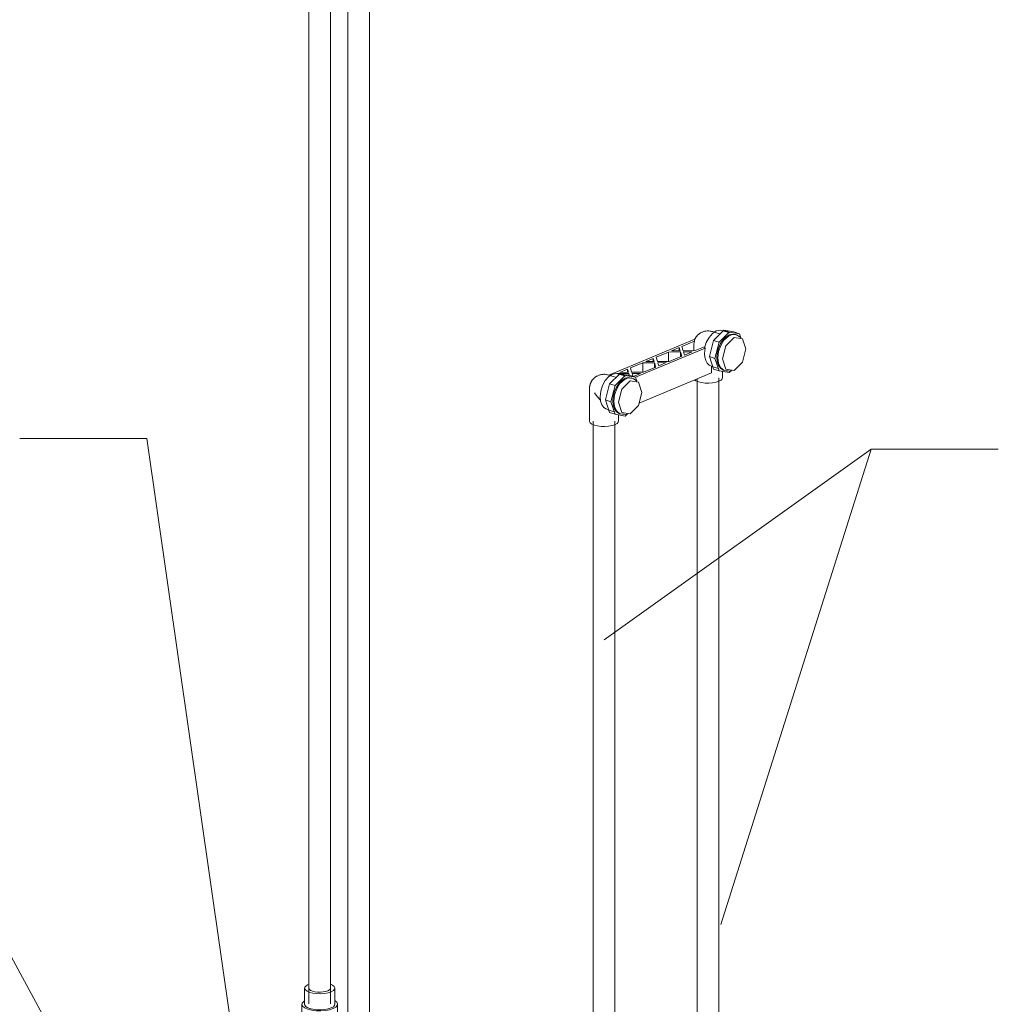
# Model space of a CAD drawing. Header units: millimetres. Extents: x -121 to 39028, y 270 to 28264.
# Tile 63 of 97: x 13485 to 14386, y 23607 to 24513. Entities that reach past the tile are written whole.
import ezdxf

# ---------------------------------------------------------------- set-up
doc = ezdxf.new("R2010")
doc.units = ezdxf.units.MM
for name, color, linetype, lineweight in [('M-EQPM-____-OTLN', 50, 'Continuous', 20), ('P-PIPE-____-IDEN', 2, 'Continuous', 20), ('P-PIPE-____-OTLN', 3, 'Continuous', 20), ('P-SANR-FIXT-OTLN', 6, 'Continuous', 20)]:
    doc.layers.add(name, color=color, linetype=linetype, lineweight=lineweight)

# ---------------------------------------------------------------- blocks, each defined once
blk = doc.blocks.new('ADSK_Унитаз напольный_ГОСТ 30493-2017 - Вертикальный выпуск-V51-3D Water Left')
at = {"layer": 'P-SANR-FIXT-OTLN'}
for p, q in [((-16627.88, 23762.15), (-16695.45, 23783.98)), ((-16766.02, 23782.32), (-16964.18, 23699.63)), ((-16620.41, 23428.94), (-16620.41, 23754.51)), ((-16976.64, 23687.51), (-16976.64, 23361.95)), ((-16959.67, 23673.73), (-16892.1, 23651.9)), ((-16627.72, 23422.88), (-16779.64, 23359.49)), ((-16779.64, 23345.53), (-16779.64, 23359.49)), ((-16892.1, 23326.34), (-16959.67, 23348.16)), ((-16779.64, 23331.58), (-16779.64, 23345.53)), ((-16333.2, 23310.6), (-16333.2, 23324.55)), ((-16333.2, 23296.64), (-16333.2, 23310.6)), ((-16328.21, 23259.44), (-16328.21, 23296.64)), ((-16830.01, 23181.68), (-16830.01, 23088.66)), ((-16705.7, 23163.86), (-16748.9, 22957.88)), ((-16695.11, 23157.14), (-16700.05, 23160.04)), ((-16840.01, 23144.47), (-16840.01, 23130.52)), ((-16818.58, 23132.15), (-16819.61, 23132.66)), ((-16350.79, 22927.33), (-16423.48, 23139.85)), ((-16835.01, 23125.86), (-16835.01, 23093.31)), ((-16834.73, 23121.1), (-16830.14, 23117.17)), ((-16710.69, 22959.65), (-16698.16, 23115.29)), ((-16587.03, 23117.42), (-16576.37, 23115.32)), ((-16830.14, 23084.62), (-16825.54, 23080.69)), ((-16829.16, 23085.12), (-16828.11, 23083.4)), ((-16826.45, 23081.52), (-16822.47, 23078.46)), ((-16819.61, 23076.85), (-16818.55, 23076.32)), ((-16729.96, 23078.76), (-16724.02, 23081.7)), ((-16725.44, 23079.91), (-16724.47, 23080.69)), ((-16543.71, 23065.41), (-16530.5, 22901.45)), ((-16696.01, 22965.77), (-16710.69, 22959.65)), ((-16530.5, 22901.45), (-16710.69, 22959.65)), ((-16506.06, 22873.59), (-16738.8, 22948.76)), ((-16358.03, 22918.68), (-16463.72, 22874.58))]:
    blk.add_line(p, q, dxfattribs=at)
for points in [[(-16695.45, 23783.98, 0), (-16706.29, 23786.64, 0), (-16718.65, 23788.19, 0), (-16731.67, 23788.51, 0), (-16744.48, 23787.58, 0), (-16756.19, 23785.47, 0), (-16766.02, 23782.32, 0)], [(-16892.1, 23651.9, 0), (-16885.09, 23650.47, 0), (-16875.94, 23650.01, 0), (-16864.81, 23650.53, 0), (-16851.88, 23652.01, 0), (-16837.38, 23654.44, 0), (-16821.55, 23657.76, 0), (-16804.68, 23661.93, 0), (-16787.03, 23666.86, 0), (-16768.93, 23672.49, 0), (-16750.67, 23678.71, 0), (-16732.57, 23685.41, 0), (-16714.94, 23692.48, 0), (-16698.09, 23699.8, 0), (-16682.29, 23707.24, 0), (-16667.82, 23714.68, 0), (-16654.92, 23721.99, 0), (-16643.83, 23729.04, 0), (-16634.72, 23735.72, 0), (-16627.76, 23741.9, 0), (-16623.06, 23747.49, 0), (-16620.7, 23752.39, 0), (-16620.72, 23756.51, 0), (-16623.13, 23759.78, 0), (-16627.88, 23762.15, 0)], [(-16964.18, 23699.63, 0), (-16971.45, 23695.65, 0), (-16975.67, 23691.12, 0), (-16976.54, 23686.34, 0), (-16974.02, 23681.64, 0), (-16968.26, 23677.33, 0), (-16959.67, 23673.73, 0)], [(-16620.68, 23430.79, 0), (-16620.7, 23426.82, 0), (-16622.78, 23422.35, 0)], [(-16404.14, 23380.01, 0), (-16454.35, 23394.36, 0), (-16508.89, 23406.39, 0), (-16566.95, 23415.95, 0), (-16627.72, 23422.88, 0)], [(-16635.34, 23283.54, 0), (-16596.94, 23273.62, 0), (-16554.06, 23267.09, 0), (-16509.18, 23264.31, 0), (-16464.92, 23265.46, 0), (-16423.84, 23270.45, 0), (-16388.34, 23279.02, 0), (-16360.47, 23290.64, 0), (-16341.86, 23304.66, 0), (-16333.59, 23320.26, 0), (-16336.13, 23336.52, 0), (-16349.35, 23352.51, 0), (-16372.47, 23367.29, 0), (-16404.14, 23380.01, 0)], [(-16959.67, 23348.16, 0), (-16968.26, 23351.77, 0), (-16974.02, 23356.07, 0), (-16976.54, 23360.77, 0), (-16976.64, 23361.94, 0)], [(-16779.64, 23359.49, 0), (-16753.18, 23338.24, 0), (-16719.97, 23318.32, 0), (-16680.5, 23299.99, 0), (-16635.34, 23283.54, 0)], [(-16779.69, 23343.52, 0), (-16787.03, 23341.3, 0), (-16804.68, 23336.36, 0), (-16821.55, 23332.2, 0), (-16837.38, 23328.87, 0), (-16851.88, 23326.45, 0), (-16864.81, 23324.97, 0), (-16875.94, 23324.45, 0), (-16885.09, 23324.91, 0), (-16892.1, 23326.34, 0)], [(-16779.64, 23345.53, 0), (-16753.18, 23324.29, 0), (-16719.97, 23304.36, 0), (-16680.5, 23286.04, 0), (-16635.34, 23269.59, 0)], [(-16635.34, 23269.59, 0), (-16680.5, 23286.04, 0), (-16719.97, 23304.36, 0), (-16753.18, 23324.29, 0), (-16779.64, 23345.53, 0)], [(-16635.34, 23255.63, 0), (-16680.5, 23272.09, 0), (-16719.97, 23290.41, 0), (-16753.18, 23310.34, 0), (-16779.64, 23331.58, 0)], [(-16638.64, 23217.05, 0), (-16723.27, 23246.85, 0), (-16800.6, 23279.21, 0), (-16870.07, 23313.9, 0), (-16890.99, 23325.7, 0)], [(-16829.65, 23330.17, 0), (-16800.6, 23316.42, 0), (-16723.27, 23284.06, 0), (-16638.64, 23254.25, 0)], [(-16638.64, 23254.25, 0), (-16599.25, 23244.09, 0), (-16555.24, 23237.4, 0), (-16509.16, 23234.57, 0), (-16463.7, 23235.77, 0), (-16421.5, 23240.93, 0), (-16385.01, 23249.74, 0), (-16356.35, 23261.7, 0), (-16337.18, 23276.11, 0), (-16328.62, 23292.14, 0), (-16331.17, 23308.84, 0), (-16332.79, 23311.81, 0)], [(-16635.34, 23269.59, 0), (-16596.94, 23259.67, 0), (-16554.06, 23253.14, 0), (-16509.18, 23250.36, 0), (-16464.92, 23251.5, 0), (-16423.84, 23256.5, 0), (-16388.34, 23265.06, 0), (-16360.47, 23276.69, 0), (-16341.86, 23290.71, 0), (-16333.59, 23306.3, 0), (-16333.26, 23312.12, 0)], [(-16333.26, 23312.12, 0), (-16333.59, 23306.3, 0), (-16341.86, 23290.71, 0), (-16360.47, 23276.69, 0), (-16388.34, 23265.06, 0), (-16423.84, 23256.5, 0), (-16464.92, 23251.5, 0), (-16509.18, 23250.36, 0), (-16554.06, 23253.14, 0), (-16596.94, 23259.67, 0), (-16635.34, 23269.59, 0)], [(-16333.26, 23298.17, 0), (-16333.59, 23292.35, 0), (-16341.86, 23276.76, 0), (-16360.47, 23262.74, 0), (-16388.34, 23251.11, 0), (-16423.84, 23242.55, 0), (-16464.92, 23237.55, 0), (-16509.18, 23236.41, 0), (-16554.06, 23239.18, 0), (-16596.94, 23245.72, 0), (-16635.34, 23255.63, 0)], [(-16816.38, 23287.08, 0), (-16814.81, 23284.35, 0), (-16805.63, 23267.27, 0)], [(-16760.95, 23200.56, 0), (-16767.14, 23205.93, 0), (-16772.84, 23211.49, 0), (-16778.05, 23217.18, 0), (-16782.79, 23222.95, 0), (-16787.07, 23228.75, 0), (-16790.91, 23234.55, 0), (-16794.33, 23240.31, 0), (-16797.37, 23246.01, 0), (-16800.06, 23251.63, 0), (-16802.41, 23257.16, 0), (-16804.46, 23262.58, 0), (-16806.23, 23267.89, 0), (-16807.74, 23273.08, 0), (-16809.02, 23278.16, 0), (-16810.09, 23283.12, 0), (-16810.25, 23284.03, 0)], [(-16328.28, 23261.08, 0), (-16328.62, 23254.93, 0), (-16337.18, 23238.91, 0), (-16356.35, 23224.49, 0), (-16385.01, 23212.53, 0), (-16421.5, 23203.72, 0), (-16463.7, 23198.56, 0), (-16509.16, 23197.36, 0), (-16555.24, 23200.19, 0), (-16599.25, 23206.88, 0), (-16638.64, 23217.05, 0)], [(-16800.96, 23254, 0), (-16802.57, 23252.47, 0), (-16805.68, 23249.19, 0), (-16808.59, 23245.79, 0), (-16811.29, 23242.29, 0), (-16813.78, 23238.69, 0), (-16816.08, 23235.02, 0), (-16818.17, 23231.29, 0), (-16820.07, 23227.51, 0), (-16821.79, 23223.68, 0), (-16823.33, 23219.83, 0), (-16824.68, 23215.96, 0), (-16825.88, 23212.07, 0), (-16826.9, 23208.17, 0), (-16827.77, 23204.26, 0), (-16828.49, 23200.36, 0), (-16829.07, 23196.45, 0), (-16829.5, 23192.56, 0), (-16829.8, 23188.67, 0), (-16829.97, 23184.79, 0), (-16830.01, 23181.68, 0)], [(-16784.95, 23227.14, 0), (-16781.31, 23219.88, 0), (-16765.88, 23186.86, 0), (-16751.37, 23153.39, 0), (-16737.8, 23119.54, 0), (-16725.19, 23085.34, 0), (-16723.22, 23079.55, 0)], [(-16356.69, 23224.17, 0), (-16366.3, 23197.72, 0), (-16381.66, 23174.06, 0), (-16402.42, 23153.5, 0), (-16428.39, 23136.42, 0), (-16459.32, 23123.36, 0), (-16476.2, 23118.62, 0)], [(-16624.87, 23126.67, 0), (-16650.83, 23136, 0), (-16675.92, 23146.9, 0), (-16699.88, 23159.19, 0), (-16722.44, 23172.64, 0), (-16743.45, 23187.02, 0), (-16760.95, 23200.56, 0)], [(-16829.95, 23182.57, 0), (-16829.89, 23180.39, 0), (-16827.12, 23175.22, 0), (-16820.79, 23170.48, 0), (-16811.34, 23166.52, 0), (-16799.41, 23163.58, 0), (-16785.82, 23161.88, 0), (-16771.5, 23161.53, 0), (-16757.41, 23162.55, 0), (-16755.67, 23162.77, 0)], [(-16755.67, 23162.77, 0), (-16757.41, 23162.55, 0), (-16771.5, 23161.53, 0), (-16785.82, 23161.88, 0), (-16799.41, 23163.58, 0), (-16811.34, 23166.52, 0), (-16820.79, 23170.48, 0), (-16827.12, 23175.22, 0), (-16829.89, 23180.39, 0), (-16829.95, 23182.57, 0)], [(-16830.97, 23156.6, 0), (-16836.52, 23152.17, 0), (-16839.87, 23142.95, 0), (-16833.35, 23133.95, 0), (-16817.94, 23126.55, 0), (-16796, 23121.88, 0), (-16770.86, 23120.65, 0), (-16746.35, 23123.05, 0), (-16739.66, 23124.44, 0)], [(-16698.16, 23115.29, 0), (-16696.12, 23135.87, 0), (-16693.38, 23156.19, 0)], [(-16693.38, 23156.19, 0), (-16694.24, 23156.66, 0), (-16695.11, 23157.14, 0)], [(-16828.72, 23140.13, 0), (-16829.16, 23140.93, 0), (-16829.71, 23142.42, 0)], [(-16840.01, 23130.52, 0), (-16839.87, 23128.99, 0), (-16833.35, 23120, 0), (-16817.94, 23112.6, 0), (-16796, 23107.93, 0), (-16770.86, 23106.7, 0), (-16746.35, 23109.1, 0), (-16734.99, 23111.71, 0)], [(-16800.6, 23126.6, 0), (-16801.24, 23126.72, 0), (-16802.74, 23127.03, 0)], [(-16775.64, 23124.28, 0), (-16777.67, 23124.3, 0), (-16779.88, 23124.36, 0)], [(-16751.53, 23126.21, 0), (-16753.57, 23125.87, 0), (-16754.83, 23125.69, 0)], [(-16570.85, 23114.49, 0), (-16613.41, 23123.21, 0), (-16624.87, 23126.67, 0)], [(-16831.41, 23118.35, 0), (-16823.67, 23112.98, 0), (-16803.84, 23106.55, 0)], [(-16566.48, 23114, 0), (-16557.93, 23113.62, 0), (-16551.54, 23114.4, 0)], [(-16540.62, 23117.65, 0), (-16545.18, 23117.18, 0), (-16549.76, 23116.84, 0)], [(-16549.76, 23116.84, 0), (-16546.27, 23091.15, 0), (-16543.71, 23065.41, 0)], [(-16498.02, 23116.82, 0), (-16503.17, 23117.17, 0), (-16509.08, 23117.54, 0), (-16515.52, 23117.89, 0), (-16522.21, 23118.15, 0), (-16528.86, 23118.24, 0), (-16535.13, 23118.09, 0), (-16540.62, 23117.65, 0)], [(-16471.12, 23120.02, 0), (-16484.45, 23117.15, 0), (-16498.02, 23116.82, 0)], [(-16803.62, 23106.5, 0), (-16777.91, 23103.86, 0), (-16751.62, 23105.58, 0), (-16734.32, 23109.68, 0)], [(-16834.62, 23095.82, 0), (-16834.08, 23089.45, 0), (-16823.67, 23080.42, 0), (-16803.62, 23073.95, 0), (-16777.91, 23071.31, 0), (-16751.62, 23073.02, 0), (-16729.96, 23078.76, 0)], [(-16820.02, 23077.06, 0), (-16820.79, 23077.47, 0), (-16827.12, 23082.2, 0), (-16828.79, 23084.44, 0)], [(-16724.04, 23081.07, 0), (-16725.72, 23079.7, 0), (-16733.71, 23075.32, 0)], [(-16802.74, 23071.22, 0), (-16811.34, 23073.5, 0), (-16818.58, 23076.34, 0)], [(-16802.79, 23071.23, 0), (-16801.24, 23070.91, 0), (-16800.58, 23070.78, 0)], [(-16779.88, 23068.55, 0), (-16785.82, 23068.86, 0), (-16799.41, 23070.56, 0), (-16800.6, 23070.79, 0)], [(-16779.94, 23068.55, 0), (-16777.67, 23068.49, 0), (-16775.58, 23068.47, 0)], [(-16754.83, 23069.88, 0), (-16757.41, 23069.53, 0), (-16771.5, 23068.51, 0), (-16775.64, 23068.47, 0)], [(-16754.86, 23069.87, 0), (-16753.57, 23070.06, 0), (-16751.46, 23070.41, 0)], [(-16733.71, 23075.32, 0), (-16744.52, 23071.85, 0), (-16751.51, 23070.4, 0)], [(-16738.8, 22948.76, 0), (-16747.41, 22953.51, 0), (-16748.4, 22959.2, 0)], [(-16531.51, 22923.65, 0), (-16536.93, 22926.26, 0), (-16559.23, 22935.54, 0), (-16586.1, 22944.94, 0), (-16614.91, 22953.53, 0), (-16642.84, 22960.46, 0), (-16667.16, 22965.07, 0), (-16685.48, 22966.9, 0), (-16696.01, 22965.77, 0)], [(-16352.13, 22929.48, 0), (-16351.14, 22923.79, 0), (-16358.03, 22918.68, 0)], [(-16463.72, 22874.58, 0), (-16476.65, 22871.42, 0), (-16492.14, 22871.06, 0), (-16506.06, 22873.59, 0)]]:
    blk.add_polyline3d(points, dxfattribs=at)
blk = doc.blocks.new('VTp_724_0 Водорозетка двойная - VTp_724_0-V52-3D Water Left')
at = {"layer": 'M-EQPM-____-OTLN'}
for p, q in [((-15769.46, 24219.15), (-15848.73, 24186.07)), ((-15746.65, 24224.04), (-15753.26, 24226.18)), ((-15752.19, 24218.01), (-15742.81, 24227.4)), ((-15737.78, 24225.77), (-15747.16, 24216.39)), ((-15737.51, 24225.14), (-15744.27, 24227.32)), ((-15742.81, 24227.4), (-15733.43, 24225.84)), ((-15737.78, 24225.77), (-15742.81, 24227.4)), ((-15728.4, 24224.22), (-15737.78, 24225.77)), ((-15733.43, 24225.84), (-15728.4, 24224.22)), ((-15731.65, 24223.24), (-15732.48, 24223.51)), ((-15726.99, 24220.61), (-15730.24, 24222.59)), ((-15727.16, 24220.52), (-15728.4, 24224.22)), ((-15824.14, 24184.11), (-15760.02, 24210.86)), ((-15790.96, 24208.51), (-15784.03, 24211.4)), ((-15784.03, 24211.4), (-15783.16, 24208.56)), ((-15784.03, 24211.4), (-15784.03, 24208.55)), ((-15781.35, 24212.52), (-15769.67, 24217.39)), ((-15780.15, 24208.57), (-15781.35, 24212.52)), ((-15770.48, 24212.4), (-15770.48, 24208.63)), ((-15760.01, 24212.53), (-15769.34, 24208.64)), ((-15760.02, 24210.86), (-15760.47, 24211)), ((-15756.08, 24203.19), (-15752.19, 24218.01)), ((-15747.16, 24216.39), (-15752.19, 24218.01)), ((-15747.16, 24216.39), (-15751.04, 24201.56)), ((-15814.74, 24198.59), (-15807.81, 24201.48)), ((-15807.81, 24201.48), (-15806.94, 24198.63)), ((-15807.81, 24198.63), (-15807.81, 24201.48)), ((-15805.13, 24202.6), (-15793.64, 24207.39)), ((-15803.93, 24198.65), (-15805.13, 24202.6)), ((-15793.64, 24207.39), (-15782.83, 24207.46)), ((-15793.64, 24207.39), (-15793.64, 24198.71)), ((-15781.62, 24203.51), (-15793.12, 24198.72)), ((-15783.16, 24208.56), (-15790.96, 24208.51)), ((-15782.83, 24207.46), (-15781.62, 24203.51)), ((-15782.83, 24203.01), (-15782.83, 24207.46)), ((-15769.34, 24208.64), (-15780.15, 24208.57)), ((-15779.82, 24207.48), (-15772.01, 24207.52)), ((-15778.95, 24204.63), (-15779.82, 24207.48)), ((-15772.01, 24207.52), (-15778.95, 24204.63)), ((-15752.19, 24191.6), (-15756.08, 24203.19)), ((-15751.04, 24201.56), (-15756.08, 24203.19)), ((-15751.04, 24201.56), (-15747.16, 24189.98)), ((-15828.91, 24192.67), (-15817.42, 24197.47)), ((-15827.71, 24188.73), (-15828.91, 24192.67)), ((-15817.42, 24197.47), (-15806.6, 24197.54)), ((-15817.42, 24188.79), (-15817.42, 24197.47)), ((-15805.4, 24193.59), (-15816.9, 24188.79)), ((-15806.94, 24198.63), (-15814.74, 24198.59)), ((-15806.6, 24197.54), (-15805.4, 24193.59)), ((-15806.6, 24193.02), (-15806.6, 24197.54)), ((-15793.12, 24198.72), (-15803.93, 24198.65)), ((-15803.59, 24197.55), (-15795.79, 24197.6)), ((-15802.73, 24194.71), (-15803.59, 24197.55)), ((-15795.79, 24197.6), (-15802.73, 24194.71)), ((-15754.42, 24194.34), (-15748.11, 24192.31)), ((-15754.17, 24188.18), (-15754.17, 24194.27)), ((-15842.43, 24184.08), (-15849.04, 24186.21)), ((-15847.97, 24178.05), (-15838.59, 24187.43)), ((-15833.56, 24185.81), (-15842.94, 24176.42)), ((-15841.19, 24187.55), (-15830.38, 24187.61)), ((-15833.29, 24185.17), (-15840.05, 24187.35)), ((-15838.59, 24187.43), (-15829.21, 24185.87)), ((-15833.56, 24185.81), (-15838.59, 24187.43)), ((-15838.52, 24188.66), (-15831.59, 24191.56)), ((-15830.72, 24188.71), (-15838.52, 24188.66)), ((-15824.18, 24184.25), (-15833.56, 24185.81)), ((-15831.59, 24191.56), (-15830.72, 24188.71)), ((-15831.59, 24188.71), (-15831.59, 24191.56)), ((-15830.38, 24187.61), (-15829.89, 24185.99)), ((-15830.38, 24186.07), (-15830.38, 24187.61)), ((-15829.21, 24185.87), (-15824.18, 24184.25)), ((-15827.43, 24183.28), (-15828.26, 24183.55)), ((-15816.9, 24188.79), (-15827.71, 24188.73)), ((-15827.37, 24187.63), (-15819.57, 24187.68)), ((-15826.58, 24185.02), (-15827.37, 24187.63)), ((-15819.57, 24187.68), (-15826.21, 24184.91)), ((-15822.94, 24180.55), (-15824.18, 24184.25)), ((-15820.92, 24160.33), (-15754.17, 24188.18)), ((-15747.16, 24189.98), (-15752.19, 24191.6)), ((-15747.16, 24189.98), (-15737.78, 24188.42)), ((-15743.98, 24183.66), (-15743.98, 24189.45)), ((-15743.08, 24190.68), (-15742.26, 24190.41)), ((-15740.73, 24190.11), (-15736.93, 24189.82)), ((-15737.78, 24188.42), (-15735.86, 24190.34)), ((-15851.85, 24163.22), (-15847.97, 24178.05)), ((-15842.94, 24176.42), (-15847.97, 24178.05)), ((-15842.94, 24176.42), (-15846.82, 24161.6)), ((-15822.76, 24180.64), (-15826.02, 24182.63)), ((-15866.56, 24173.46), (-15866.56, 24143.69)), ((-15847.97, 24151.64), (-15851.85, 24163.22)), ((-15846.82, 24161.6), (-15851.85, 24163.22)), ((-15846.82, 24161.6), (-15842.94, 24150.01)), ((-15850.4, 24154.44), (-15843.89, 24152.34)), ((-15842.94, 24150.01), (-15847.97, 24151.64)), ((-15842.94, 24150.01), (-15833.56, 24148.45)), ((-15839.76, 24143.69), (-15839.76, 24149.48)), ((-15838.86, 24150.72), (-15838.04, 24150.45)), ((-15836.51, 24150.15), (-15832.71, 24149.86)), ((-15833.56, 24148.45), (-15831.64, 24150.38))]:
    blk.add_line(p, q, dxfattribs=at)
for points in [[(-15769.67, 24217.39, 0), (-15769.8, 24218.28, 0), (-15769.46, 24219.15, 0)], [(-15762.54, 24225.79, 0), (-15763.11, 24225.54, 0), (-15763.65, 24225.26, 0), (-15764.16, 24224.98, 0), (-15764.64, 24224.69, 0), (-15765.08, 24224.39, 0), (-15765.5, 24224.08, 0), (-15765.89, 24223.78, 0), (-15766.25, 24223.46, 0), (-15766.59, 24223.15, 0), (-15766.91, 24222.84, 0), (-15767.21, 24222.53, 0), (-15767.49, 24222.22, 0), (-15767.75, 24221.9, 0), (-15768, 24221.59, 0), (-15768.23, 24221.29, 0), (-15768.45, 24220.98, 0), (-15768.65, 24220.67, 0), (-15768.84, 24220.36, 0), (-15769.02, 24220.06, 0), (-15769.19, 24219.75, 0), (-15769.35, 24219.45, 0), (-15769.5, 24219.14, 0), (-15769.64, 24218.83, 0), (-15769.64, 24218.82, 0)], [(-15753.26, 24226.18, 0), (-15754.1, 24226.42, 0), (-15754.94, 24226.6, 0), (-15755.79, 24226.73, 0), (-15756.63, 24226.8, 0), (-15757.46, 24226.82, 0), (-15758.27, 24226.8, 0), (-15759.05, 24226.72, 0), (-15759.81, 24226.6, 0), (-15760.53, 24226.45, 0), (-15761.21, 24226.26, 0), (-15761.86, 24226.05, 0), (-15762.48, 24225.82, 0), (-15762.54, 24225.79, 0)], [(-15743.31, 24226.92, 0), (-15746.14, 24227.64, 0), (-15749.7, 24226.9, 0), (-15753.23, 24224.57, 0), (-15756.41, 24220.88, 0), (-15758.91, 24216.21, 0), (-15760.47, 24211, 0)], [(-15749.18, 24202.34, 0), (-15748.79, 24206.66, 0), (-15747.65, 24211, 0), (-15745.84, 24215.08, 0), (-15743.48, 24218.61, 0), (-15740.73, 24221.36, 0), (-15737.78, 24223.14, 0), (-15734.83, 24223.83, 0), (-15732.09, 24223.37, 0)], [(-15730.24, 24222.59, 0), (-15731.26, 24223.1, 0), (-15734.98, 24223.46, 0), (-15738.93, 24221.81, 0), (-15742.65, 24218.35, 0), (-15745.68, 24213.5, 0), (-15747.66, 24207.85, 0), (-15748.35, 24202.07, 0)], [(-15722.55, 24210.17, 0), (-15725.72, 24219.61, 0), (-15733.35, 24220.87, 0), (-15740.99, 24213.23, 0), (-15744.15, 24201.16, 0)], [(-15769.67, 24217.39, 0), (-15770.28, 24214.88, 0), (-15770.48, 24212.4, 0)], [(-15760.51, 24206, 0), (-15760.39, 24208.41, 0), (-15760.02, 24210.86, 0)], [(-15744.15, 24201.16, 0), (-15740.99, 24191.72, 0), (-15733.35, 24190.46, 0), (-15725.72, 24198.1, 0), (-15722.55, 24210.17, 0)], [(-15754.17, 24194.27, 0), (-15756.3, 24195.3, 0), (-15758.07, 24197.1, 0), (-15759.41, 24199.57, 0), (-15760.23, 24202.58, 0), (-15760.51, 24206, 0)], [(-15743.09, 24190.68, 0), (-15743.48, 24190.82, 0), (-15745.84, 24192.39, 0), (-15747.65, 24194.96, 0), (-15748.79, 24198.35, 0), (-15749.18, 24202.34, 0)], [(-15748.35, 24202.07, 0), (-15747.66, 24196.87, 0), (-15745.68, 24192.87, 0), (-15742.65, 24190.56, 0), (-15738.93, 24190.2, 0)], [(-15858.32, 24185.83, 0), (-15858.89, 24185.57, 0), (-15859.43, 24185.3, 0), (-15859.94, 24185.02, 0), (-15860.42, 24184.72, 0), (-15860.86, 24184.42, 0), (-15861.28, 24184.12, 0), (-15861.67, 24183.81, 0), (-15862.03, 24183.5, 0), (-15862.37, 24183.19, 0), (-15862.69, 24182.88, 0), (-15862.99, 24182.56, 0), (-15863.27, 24182.25, 0), (-15863.53, 24181.94, 0), (-15863.78, 24181.63, 0), (-15864.01, 24181.32, 0), (-15864.23, 24181.01, 0), (-15864.43, 24180.7, 0), (-15864.62, 24180.4, 0), (-15864.8, 24180.09, 0), (-15864.97, 24179.79, 0), (-15865.13, 24179.48, 0), (-15865.28, 24179.18, 0), (-15865.42, 24178.87, 0), (-15865.55, 24178.56, 0), (-15865.67, 24178.25, 0), (-15865.78, 24177.94, 0), (-15865.89, 24177.63, 0), (-15865.99, 24177.32, 0), (-15866.08, 24177, 0), (-15866.16, 24176.68, 0), (-15866.24, 24176.36, 0), (-15866.31, 24176.03, 0), (-15866.37, 24175.69, 0), (-15866.42, 24175.36, 0), (-15866.47, 24175.01, 0), (-15866.5, 24174.66, 0), (-15866.53, 24174.3, 0), (-15866.55, 24173.94, 0), (-15866.56, 24173.56, 0), (-15866.56, 24173.46, 0)], [(-15849.04, 24186.21, 0), (-15849.88, 24186.45, 0), (-15850.72, 24186.64, 0), (-15851.57, 24186.77, 0), (-15852.41, 24186.84, 0), (-15853.24, 24186.86, 0), (-15854.05, 24186.83, 0), (-15854.83, 24186.75, 0), (-15855.59, 24186.64, 0), (-15856.31, 24186.48, 0), (-15856.99, 24186.3, 0), (-15857.64, 24186.09, 0), (-15858.26, 24185.85, 0), (-15858.32, 24185.83, 0)], [(-15839.09, 24186.96, 0), (-15841.68, 24187.66, 0), (-15845.22, 24187.04, 0), (-15848.77, 24184.81, 0), (-15851.98, 24181.21, 0), (-15854.54, 24176.59, 0), (-15856.18, 24171.41, 0), (-15856.74, 24166.18, 0)], [(-15844.96, 24162.38, 0), (-15844.57, 24166.69, 0), (-15843.43, 24171.04, 0), (-15841.62, 24175.11, 0), (-15839.26, 24178.65, 0), (-15836.51, 24181.4, 0), (-15833.56, 24183.18, 0), (-15830.61, 24183.86, 0), (-15827.86, 24183.4, 0)], [(-15826.02, 24182.63, 0), (-15827.04, 24183.14, 0), (-15830.76, 24183.49, 0), (-15834.71, 24181.84, 0), (-15838.43, 24178.38, 0), (-15841.46, 24173.54, 0), (-15843.44, 24167.88, 0), (-15844.13, 24162.11, 0)], [(-15744.01, 24183.97, 0), (-15744.24, 24182.69, 0), (-15745.37, 24181.48, 0), (-15747.32, 24180.41, 0), (-15749.95, 24179.56, 0), (-15753.09, 24179, 0), (-15756.52, 24178.75, 0), (-15760.01, 24178.84, 0), (-15763.32, 24179.25, 0), (-15766.23, 24179.97, 0)], [(-15818.33, 24170.21, 0), (-15821.49, 24179.64, 0), (-15829.13, 24180.91, 0), (-15836.77, 24173.27, 0), (-15839.93, 24161.19, 0)], [(-15766.23, 24179.97, 0), (-15768.53, 24180.93, 0), (-15769.7, 24181.73, 0)], [(-15862.01, 24169.77, 0), (-15859.48, 24166.28, 0), (-15856.53, 24163.09, 0)], [(-15856.74, 24166.18, 0), (-15856.35, 24162.15, 0), (-15855.18, 24158.73, 0), (-15853.33, 24156.16, 0), (-15850.93, 24154.62, 0)], [(-15839.93, 24161.19, 0), (-15836.77, 24151.76, 0), (-15829.13, 24150.49, 0), (-15821.49, 24158.13, 0), (-15818.33, 24170.21, 0)], [(-15838.87, 24150.72, 0), (-15839.26, 24150.86, 0), (-15841.62, 24152.42, 0), (-15843.43, 24154.99, 0), (-15844.57, 24158.39, 0), (-15844.96, 24162.38, 0)], [(-15844.13, 24162.11, 0), (-15843.44, 24156.91, 0), (-15841.46, 24152.91, 0), (-15838.43, 24150.59, 0), (-15834.71, 24150.24, 0)], [(-15862.01, 24140, 0), (-15864.31, 24140.97, 0), (-15865.85, 24142.12, 0), (-15866.53, 24143.38, 0), (-15866.56, 24143.69, 0)], [(-15839.96, 24144.54, 0), (-15839.78, 24144.01, 0), (-15840.02, 24142.73, 0), (-15841.15, 24141.51, 0), (-15843.1, 24140.44, 0), (-15845.73, 24139.6, 0), (-15848.87, 24139.03, 0), (-15852.3, 24138.78, 0), (-15855.79, 24138.87, 0), (-15859.1, 24139.29, 0), (-15862.01, 24140, 0)]]:
    blk.add_polyline3d(points, dxfattribs=at)
blk = doc.blocks.new('ADSK_Полипропилен_Муфта переходная - Переходной-V75-3D Water Left')
at = {"layer": 'P-PIPE-____-OTLN', "color": 150}
for p, q in [((-16128.99, 23621.57), (-16128.99, 23606.69)), ((-16100.99, 23606.69), (-16100.99, 23621.57)), ((-16131.49, 23606.69), (-16131.49, 23588.09)), ((-16098.49, 23588.09), (-16098.49, 23606.69))]:
    blk.add_line(p, q, dxfattribs=at)
for points in [[(-16125.5, 23624.97, 0), (-16127.54, 23623.85, 0), (-16128.72, 23622.58, 0), (-16128.96, 23621.24, 0), (-16128.26, 23619.93, 0), (-16126.64, 23618.72, 0), (-16124.24, 23617.71, 0), (-16121.2, 23616.97, 0), (-16117.75, 23616.53, 0), (-16114.1, 23616.44, 0), (-16110.51, 23616.7, 0), (-16107.23, 23617.29, 0), (-16104.48, 23618.18, 0)], [(-16107.48, 23619.15, 0), (-16109.45, 23618.52, 0), (-16111.79, 23618.09, 0), (-16114.35, 23617.91, 0), (-16116.96, 23617.97, 0), (-16119.43, 23618.28, 0), (-16121.6, 23618.82, 0), (-16123.32, 23619.54, 0), (-16124.47, 23620.4, 0), (-16124.97, 23621.34, 0)], [(-16105.01, 23621.81, 0), (-16105.19, 23620.85, 0), (-16106.03, 23619.94, 0), (-16107.48, 23619.15, 0)], [(-16104.48, 23618.18, 0), (-16102.45, 23619.29, 0), (-16101.27, 23620.56, 0), (-16101.02, 23621.9, 0), (-16101.73, 23623.22, 0), (-16103.34, 23624.42, 0), (-16104.94, 23625.15, 0)], [(-16102.6, 23602.69, 0), (-16105.85, 23601.65, 0), (-16109.71, 23600.95, 0), (-16113.94, 23600.64, 0), (-16118.24, 23600.75, 0), (-16122.31, 23601.26, 0), (-16125.89, 23602.14, 0), (-16128.73, 23603.33, 0), (-16130.62, 23604.75, 0), (-16131.46, 23606.3, 0), (-16131.17, 23607.88, 0), (-16129.78, 23609.38, 0), (-16129.08, 23609.84, 0)], [(-16128.96, 23606.36, 0), (-16128.26, 23605.04, 0), (-16126.64, 23603.84, 0), (-16124.24, 23602.83, 0), (-16121.2, 23602.08, 0), (-16117.75, 23601.65, 0), (-16114.1, 23601.56, 0), (-16110.51, 23601.82, 0), (-16107.23, 23602.41, 0), (-16104.48, 23603.29, 0)], [(-16104.48, 23603.29, 0), (-16102.45, 23604.41, 0), (-16101.27, 23605.68, 0), (-16101.02, 23607.02, 0)], [(-16100.88, 23609.83, 0), (-16099.36, 23608.63, 0), (-16098.53, 23607.08, 0), (-16098.81, 23605.5, 0), (-16100.21, 23604, 0), (-16102.6, 23602.69, 0)], [(-16102.6, 23584.08, 0), (-16105.85, 23583.04, 0), (-16109.71, 23582.35, 0), (-16113.94, 23582.04, 0), (-16118.24, 23582.15, 0), (-16122.31, 23582.66, 0), (-16125.89, 23583.54, 0), (-16128.73, 23584.73, 0), (-16130.62, 23586.15, 0), (-16131.46, 23587.7, 0)], [(-16098.53, 23588.47, 0), (-16098.81, 23586.89, 0), (-16100.21, 23585.4, 0), (-16102.6, 23584.08, 0)]]:
    blk.add_polyline3d(points, dxfattribs=at)

msp = doc.modelspace()

# ---------------------------------------------------------------- linework, layer by layer
at = {"layer": 'P-PIPE-____-IDEN'}
for p, q in [((13692.65, 23254.33), (13012.4, 24505)), ((13602.01, 24127.7), (13484.94, 24127.7)), ((13706.76, 23397.34), (13602.01, 24127.7)), ((14023.14, 23942.2), (14269.25, 24117.81)), ((14130.61, 23680.32), (14269.25, 24117.81)), ((14269.25, 24117.81), (14386.32, 24117.81)), ((14269.25, 24117.81), (14386.32, 24117.81))]:
    msp.add_line(p, q, dxfattribs=at)
at = {"layer": 'P-PIPE-____-OTLN', "color": 150}
for p, q in [((13751.3, 26000.96), (13751.31, 23607.15)), ((13771.31, 23607.15), (13771.3, 26000.96)), ((14128.92, 23200), (14128.92, 24183.66)), ((14108.92, 24182.67), (14108.92, 23200))]:
    msp.add_line(p, q, dxfattribs=at)
at = {"layer": 'P-PIPE-____-OTLN', "color": 220}
for p, q in [((13787.23, 25989.36), (13787.24, 23125.35)), ((13807.24, 23125.35), (13807.23, 25989.36)), ((14013.14, 24143.69), (14013.14, 23160.03)), ((14033.14, 23160.03), (14033.14, 24143.69))]:
    msp.add_line(p, q, dxfattribs=at)

# ---------------------------------------------------------------- block references
at = {"layer": 'M-EQPM-____-OTLN'}
msp.add_blockref('VTp_724_0 Водорозетка двойная - VTp_724_0-V52-3D Water Left', (29876.3, 0), dxfattribs=at)
at = {"layer": 'P-PIPE-____-OTLN', "color": 150}
msp.add_blockref('ADSK_Полипропилен_Муфта переходная - Переходной-V75-3D Water Left', (29876.3, 0), dxfattribs=at)
at = {"layer": 'P-SANR-FIXT-OTLN'}
msp.add_blockref('ADSK_Унитаз напольный_ГОСТ 30493-2017 - Вертикальный выпуск-V51-3D Water Left', (29876.3, 0), dxfattribs=at)

doc.saveas('drawing.dxf')
